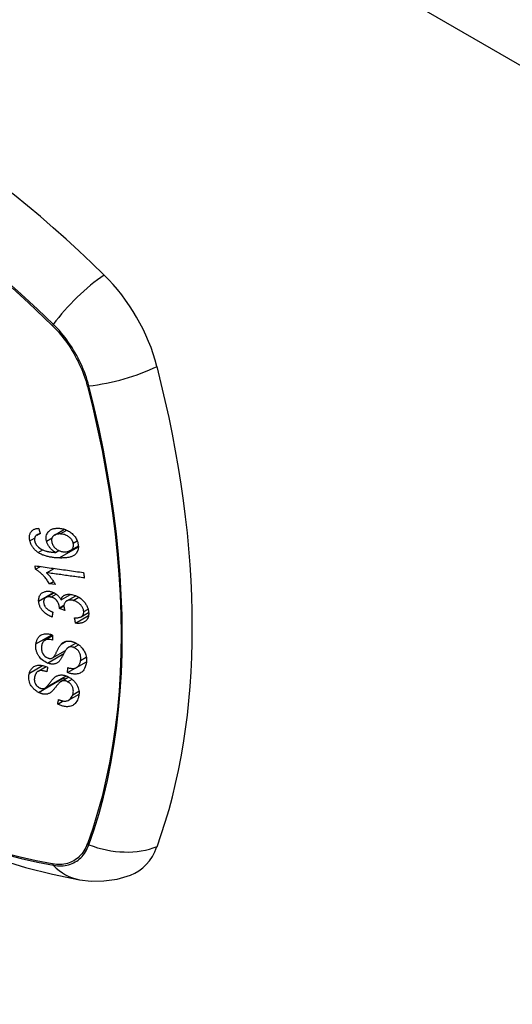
# Model space of a CAD drawing. Header units: inches. Extents: x 27 to 746, y 82 to 339.
# Tile 127 of 193: x 639.382 to 640.101, y 329.811 to 331.246. Entities that reach past the tile are written whole.
import ezdxf

# ---------------------------------------------------------------- set-up
doc = ezdxf.new("R2010")
doc.units = ezdxf.units.IN
doc.header["$MEASUREMENT"] = 0
doc.layers.add('Visible Edges(ANSI)', color=7, linetype='Continuous', lineweight=25)
doc.layers.add('Visible Tangent Edges(ANSI)', color=7, linetype='Continuous', lineweight=25)

msp = doc.modelspace()

# ---------------------------------------------------------------- linework, layer by layer
at = {"layer": 'Visible Edges(ANSI)'}
for p, q in [((639.4075, 330.4948), (639.4122, 330.4975)), ((639.4332, 330.4947), (639.4478, 330.5031)), ((639.4563, 330.4722), (639.4681, 330.479)), ((639.4347, 330.4694), (639.4394, 330.4722)), ((639.4056, 330.4448), (639.4126, 330.4489)), ((639.4216, 330.4398), (639.4325, 330.4461)), ((639.4261, 330.4237), (639.4318, 330.427)), ((639.4345, 330.4225), (639.4261, 330.4237)), ((639.4207, 330.4038), (639.4325, 330.4106)), ((639.4427, 330.4002), (639.4567, 330.4083)), ((639.451, 330.3987), (639.4642, 330.4063)), ((639.4405, 330.3876), (639.447, 330.3913)), ((639.4482, 330.3849), (639.4405, 330.3876)), ((639.4639, 330.3663), (639.4829, 330.3773)), ((639.4722, 330.3757), (639.483, 330.3819)), ((639.419, 330.3414), (639.4305, 330.3481)), ((639.4533, 330.3308), (639.4644, 330.3372)), ((639.4301, 330.3155), (639.4493, 330.3265)), ((639.4523, 330.2942), (639.4797, 330.31)), ((639.4651, 330.3016), (639.4798, 330.3101)), ((639.4798, 330.3099), (639.4797, 330.31)), ((639.4797, 330.31), (639.4797, 330.31)), ((639.4092, 330.2961), (639.4212, 330.303)), ((639.4192, 330.2715), (639.4502, 330.2894)), ((639.4426, 330.2813), (639.4539, 330.2878)), ((639.4538, 330.2541), (639.469, 330.2628)), ((639.4379, 330.2482), (639.446, 330.2529))]:
    msp.add_line(p, q, dxfattribs=at)
at = {"layer": 'Visible Edges(ANSI)', "flags": 128}
for points in [[(639.3973, 330.4863), (639.3971, 330.4875), (639.3969, 330.4887), (639.3967, 330.4899), (639.3967, 330.4911), (639.3967, 330.4922), (639.3968, 330.4934), (639.3969, 330.4945), (639.3972, 330.4955), (639.3975, 330.4965), (639.3979, 330.4975), (639.3984, 330.4984), (639.399, 330.4992), (639.3996, 330.5001), (639.4003, 330.5008), (639.401, 330.5015), (639.4019, 330.5021), (639.4027, 330.5026), (639.4037, 330.5031), (639.4046, 330.5035), (639.4056, 330.5038), (639.4067, 330.5041), (639.4077, 330.5044), (639.4088, 330.5045), (639.4099, 330.5047)], [(639.4099, 330.5047), (639.41, 330.5043), (639.4101, 330.504), (639.4102, 330.5036), (639.4103, 330.5033), (639.4104, 330.503), (639.4106, 330.5026), (639.4107, 330.5023), (639.4108, 330.5019), (639.4109, 330.5016), (639.411, 330.5013), (639.4111, 330.5009), (639.4112, 330.5006), (639.4113, 330.5002), (639.4114, 330.4999), (639.4115, 330.4996), (639.4116, 330.4992), (639.4117, 330.4989), (639.4118, 330.4985), (639.4119, 330.4982), (639.4121, 330.4979), (639.4122, 330.4975), (639.4123, 330.4972), (639.4124, 330.4968), (639.4125, 330.4965)], [(639.4216, 330.4859), (639.4212, 330.4878), (639.421, 330.4896), (639.421, 330.4915), (639.4212, 330.4932), (639.4217, 330.4949), (639.4223, 330.4964), (639.423, 330.4977), (639.4238, 330.4988), (639.4245, 330.4997), (639.4252, 330.5004), (639.426, 330.5011), (639.4267, 330.5017), (639.4276, 330.5023), (639.4285, 330.5028), (639.4294, 330.5032), (639.4303, 330.5036), (639.4313, 330.5039), (639.4324, 330.5042), (639.4334, 330.5044), (639.4345, 330.5045), (639.4356, 330.5046), (639.4367, 330.5047), (639.4378, 330.5047), (639.4389, 330.5047)], [(639.4389, 330.5047), (639.4404, 330.5046), (639.4418, 330.5045), (639.4432, 330.5042), (639.4447, 330.5039), (639.4461, 330.5036), (639.4476, 330.5031), (639.4491, 330.5026), (639.4505, 330.502), (639.452, 330.5013), (639.4534, 330.5005), (639.4549, 330.4997), (639.4562, 330.4988), (639.4575, 330.4979), (639.4588, 330.4968), (639.46, 330.4957), (639.4611, 330.4946), (639.4622, 330.4933), (639.4632, 330.492), (639.4642, 330.4906), (639.465, 330.4891), (639.4658, 330.4876), (639.4664, 330.4861), (639.467, 330.4846), (639.4674, 330.4831)], [(639.406, 330.4937), (639.4058, 330.4934), (639.4056, 330.4932), (639.4054, 330.4929), (639.4052, 330.4926), (639.405, 330.4923), (639.4049, 330.492), (639.4047, 330.4917), (639.4046, 330.4914), (639.4045, 330.4911), (639.4043, 330.4907), (639.4043, 330.4904), (639.4042, 330.4901), (639.4041, 330.4897), (639.4041, 330.4894), (639.404, 330.489), (639.404, 330.4886), (639.404, 330.4883), (639.404, 330.4879), (639.404, 330.4875), (639.4041, 330.4871), (639.4041, 330.4867), (639.4042, 330.4864), (639.4043, 330.486), (639.4043, 330.4856)], [(639.4125, 330.4965), (639.4122, 330.4964), (639.4119, 330.4964), (639.4116, 330.4963), (639.4113, 330.4962), (639.411, 330.4962), (639.4107, 330.4961), (639.4104, 330.496), (639.4101, 330.4959), (639.4098, 330.4958), (639.4095, 330.4957), (639.4092, 330.4956), (639.4089, 330.4955), (639.4087, 330.4954), (639.4084, 330.4953), (639.4081, 330.4951), (639.4079, 330.495), (639.4076, 330.4949), (639.4073, 330.4947), (639.4071, 330.4946), (639.4069, 330.4944), (639.4066, 330.4942), (639.4064, 330.4941), (639.4062, 330.4939), (639.406, 330.4937)], [(639.4415, 330.4963), (639.4403, 330.4963), (639.4392, 330.4962), (639.438, 330.4961), (639.4369, 330.496), (639.4358, 330.4957), (639.4348, 330.4954), (639.4338, 330.495), (639.4329, 330.4945), (639.4321, 330.4939), (639.4314, 330.4933), (639.4309, 330.4927), (639.4304, 330.4921), (639.4301, 330.4915), (639.4298, 330.491), (639.4295, 330.4904), (639.4293, 330.4897), (639.4291, 330.489), (639.429, 330.4884), (639.429, 330.4877), (639.429, 330.4869), (639.429, 330.4862), (639.4291, 330.4854), (639.4292, 330.4847), (639.4294, 330.4839)], [(639.4606, 330.4831), (639.4604, 330.4838), (639.4601, 330.4845), (639.4599, 330.4852), (639.4596, 330.4858), (639.4592, 330.4865), (639.4588, 330.4872), (639.4584, 330.4878), (639.4579, 330.4884), (639.4574, 330.489), (639.4569, 330.4896), (639.4564, 330.4902), (639.4558, 330.4907), (639.4552, 330.4912), (639.4546, 330.4917), (639.454, 330.4922), (639.4532, 330.4927), (639.4522, 330.4934), (639.4509, 330.4941), (639.4494, 330.4947), (639.4478, 330.4953), (639.4462, 330.4957), (639.4446, 330.496), (639.443, 330.4962), (639.4415, 330.4963)], [(639.4093, 330.4694), (639.4085, 330.4699), (639.4078, 330.4704), (639.4071, 330.471), (639.4064, 330.4716), (639.4057, 330.4722), (639.405, 330.4728), (639.4044, 330.4734), (639.4038, 330.4741), (639.4032, 330.4748), (639.4026, 330.4755), (639.402, 330.4762), (639.4015, 330.4769), (639.401, 330.4776), (639.4006, 330.4784), (639.4001, 330.4792), (639.3997, 330.4799), (639.3993, 330.4807), (639.3989, 330.4815), (639.3986, 330.4823), (639.3983, 330.4831), (639.398, 330.4839), (639.3978, 330.4847), (639.3975, 330.4855), (639.3973, 330.4863)], [(639.4043, 330.4856), (639.4044, 330.4853), (639.4045, 330.485), (639.4046, 330.4847), (639.4047, 330.4843), (639.4048, 330.484), (639.4049, 330.4837), (639.405, 330.4834), (639.4052, 330.4831), (639.4053, 330.4828), (639.4055, 330.4825), (639.4056, 330.4822), (639.4058, 330.4819), (639.4059, 330.4816), (639.4061, 330.4813), (639.4063, 330.4811), (639.4065, 330.4808), (639.4067, 330.4805), (639.4069, 330.4802), (639.4071, 330.48), (639.4073, 330.4797), (639.4075, 330.4794), (639.4078, 330.4792), (639.408, 330.4789), (639.4082, 330.4787)], [(639.4082, 330.4787), (639.41, 330.477), (639.4119, 330.4756), (639.4139, 330.4744), (639.416, 330.4733), (639.4179, 330.4724), (639.4196, 330.4718), (639.421, 330.4714), (639.422, 330.4711), (639.4227, 330.4709), (639.4235, 330.4708), (639.4243, 330.4706), (639.4251, 330.4704), (639.4259, 330.4703), (639.4268, 330.4702), (639.4276, 330.4701), (639.4284, 330.47), (639.4292, 330.4699), (639.43, 330.4698), (639.4308, 330.4697), (639.4316, 330.4696), (639.4324, 330.4696), (639.4332, 330.4695), (639.434, 330.4695), (639.4347, 330.4694)], [(639.4347, 330.4694), (639.4341, 330.4698), (639.4335, 330.4702), (639.4329, 330.4705), (639.4323, 330.4709), (639.4318, 330.4713), (639.4312, 330.4718), (639.4306, 330.4722), (639.4301, 330.4726), (639.4295, 330.4731), (639.429, 330.4736), (639.4284, 330.4742), (639.4278, 330.4748), (639.4272, 330.4755), (639.4265, 330.4762), (639.4259, 330.477), (639.4252, 330.4779), (639.4246, 330.4788), (639.424, 330.4798), (639.4235, 330.4808), (639.423, 330.4818), (639.4225, 330.4828), (639.4222, 330.4838), (639.4218, 330.4848), (639.4216, 330.4859)], [(639.4294, 330.4839), (639.4297, 330.4826), (639.4302, 330.4814), (639.4308, 330.4801), (639.4316, 330.4789), (639.4324, 330.4778), (639.4333, 330.4767), (639.4342, 330.4758), (639.4351, 330.475), (639.4359, 330.4744), (639.4366, 330.4739), (639.4373, 330.4734), (639.4381, 330.4729), (639.4388, 330.4725), (639.4396, 330.4721), (639.4404, 330.4718), (639.4412, 330.4715), (639.442, 330.4712), (639.4428, 330.4709), (639.4436, 330.4708), (639.4444, 330.4706), (639.4452, 330.4705), (639.4459, 330.4704), (639.4467, 330.4703), (639.4475, 330.4703)], [(639.4674, 330.4831), (639.4682, 330.4774), (639.4673, 330.4721), (639.4649, 330.4679), (639.4625, 330.4656), (639.4615, 330.4649), (639.4605, 330.4644), (639.4596, 330.4639), (639.4585, 330.4635), (639.4575, 330.4631), (639.4564, 330.4628), (639.4554, 330.4625), (639.4543, 330.4622), (639.4532, 330.462), (639.452, 330.4618), (639.4509, 330.4617), (639.4497, 330.4615), (639.4485, 330.4614), (639.4473, 330.4614), (639.4461, 330.4613), (639.4449, 330.4613), (639.4436, 330.4612), (639.4424, 330.4612), (639.4412, 330.4613), (639.44, 330.4613)], [(639.4475, 330.4703), (639.4483, 330.4702), (639.4492, 330.4703), (639.4499, 330.4703), (639.4507, 330.4704), (639.4515, 330.4705), (639.4522, 330.4707), (639.453, 330.4709), (639.4537, 330.4711), (639.4544, 330.4713), (639.4551, 330.4716), (639.4558, 330.472), (639.4564, 330.4723), (639.4571, 330.4727), (639.4577, 330.4732), (639.4583, 330.4737), (639.4588, 330.4743), (639.4593, 330.4749), (639.4597, 330.4755), (639.46, 330.4762), (639.4604, 330.4771), (639.4608, 330.4784), (639.4609, 330.4799), (639.4609, 330.4815), (639.4606, 330.4831)], [(639.44, 330.4613), (639.4387, 330.4613), (639.4373, 330.4614), (639.436, 330.4615), (639.4346, 330.4616), (639.4333, 330.4617), (639.4319, 330.4619), (639.4305, 330.4621), (639.4292, 330.4623), (639.4279, 330.4625), (639.4265, 330.4627), (639.4252, 330.463), (639.4239, 330.4633), (639.4226, 330.4636), (639.4213, 330.4639), (639.42, 330.4643), (639.4188, 330.4647), (639.4175, 330.4652), (639.4163, 330.4656), (639.4151, 330.4661), (639.4139, 330.4667), (639.4127, 330.4673), (639.4115, 330.4679), (639.4104, 330.4686), (639.4093, 330.4694)], [(639.4048, 330.45), (639.4078, 330.4496), (639.4107, 330.4492), (639.4136, 330.4487), (639.4166, 330.4483), (639.4195, 330.4479), (639.4225, 330.4475), (639.4255, 330.4471), (639.4284, 330.4467), (639.4314, 330.4463), (639.4343, 330.4459), (639.4373, 330.4454), (639.4403, 330.445), (639.4432, 330.4446), (639.4462, 330.4442), (639.4491, 330.4438), (639.4521, 330.4434), (639.4551, 330.443), (639.458, 330.4426), (639.4609, 330.4421), (639.4639, 330.4417), (639.4668, 330.4413), (639.4697, 330.4409), (639.4727, 330.4405), (639.4756, 330.4401)], [(639.4056, 330.4448), (639.4055, 330.445), (639.4055, 330.4452), (639.4055, 330.4455), (639.4055, 330.4457), (639.4054, 330.4459), (639.4054, 330.4461), (639.4054, 330.4463), (639.4053, 330.4465), (639.4053, 330.4467), (639.4053, 330.447), (639.4052, 330.4472), (639.4052, 330.4474), (639.4052, 330.4476), (639.4051, 330.4478), (639.4051, 330.448), (639.4051, 330.4483), (639.4051, 330.4485), (639.405, 330.4487), (639.405, 330.4489), (639.405, 330.4491), (639.4049, 330.4493), (639.4049, 330.4495), (639.4049, 330.4498), (639.4048, 330.45)], [(639.4261, 330.4237), (639.4251, 330.4251), (639.4242, 330.4266), (639.4232, 330.4279), (639.4223, 330.4292), (639.4213, 330.4304), (639.4204, 330.4316), (639.4195, 330.4327), (639.4186, 330.4337), (639.4177, 330.4347), (639.4168, 330.4356), (639.416, 330.4365), (639.4152, 330.4373), (639.4144, 330.4381), (639.4136, 330.4388), (639.4128, 330.4395), (639.4121, 330.4401), (639.4113, 330.4408), (639.4105, 330.4414), (639.4097, 330.442), (639.4089, 330.4427), (639.4081, 330.4432), (639.4073, 330.4438), (639.4064, 330.4443), (639.4056, 330.4448)], [(639.4768, 330.4322), (639.4745, 330.4325), (639.4722, 330.4328), (639.4699, 330.4331), (639.4676, 330.4334), (639.4653, 330.4338), (639.463, 330.4341), (639.4607, 330.4344), (639.4584, 330.4347), (639.4561, 330.435), (639.4538, 330.4354), (639.4515, 330.4357), (639.4492, 330.436), (639.4469, 330.4363), (639.4446, 330.4366), (639.4423, 330.437), (639.44, 330.4373), (639.4377, 330.4376), (639.4354, 330.4379), (639.4331, 330.4382), (639.4308, 330.4385), (639.4285, 330.4389), (639.4262, 330.4392), (639.4239, 330.4395), (639.4216, 330.4398)], [(639.4216, 330.4398), (639.4221, 330.4393), (639.4226, 330.4388), (639.4231, 330.4383), (639.4235, 330.4378), (639.424, 330.4373), (639.4245, 330.4368), (639.4249, 330.4363), (639.4254, 330.4357), (639.4258, 330.4352), (639.4262, 330.4347), (639.4267, 330.4341), (639.4271, 330.4336), (639.4275, 330.433), (639.4279, 330.4325), (639.4284, 330.4319), (639.4289, 330.4312), (639.4295, 330.4303), (639.4302, 330.4294), (639.4309, 330.4283), (639.4316, 330.4272), (639.4324, 330.4261), (639.4331, 330.4249), (639.4338, 330.4237), (639.4345, 330.4225)], [(639.4756, 330.4401), (639.4756, 330.4398), (639.4757, 330.4394), (639.4757, 330.4391), (639.4758, 330.4388), (639.4758, 330.4385), (639.4759, 330.4381), (639.4759, 330.4378), (639.476, 330.4375), (639.476, 330.4371), (639.4761, 330.4368), (639.4761, 330.4365), (639.4762, 330.4361), (639.4762, 330.4358), (639.4763, 330.4355), (639.4763, 330.4351), (639.4764, 330.4348), (639.4764, 330.4345), (639.4765, 330.4342), (639.4765, 330.4338), (639.4766, 330.4335), (639.4766, 330.4332), (639.4767, 330.4328), (639.4767, 330.4325), (639.4768, 330.4322)], [(639.4101, 330.3984), (639.4101, 330.3997), (639.4102, 330.4011), (639.4104, 330.4023), (639.4106, 330.4036), (639.411, 330.4048), (639.4115, 330.4059), (639.4121, 330.407), (639.4128, 330.408), (639.4135, 330.4089), (639.4144, 330.4098), (639.4153, 330.4105), (639.4163, 330.4112), (639.4174, 330.4117), (639.4184, 330.4121), (639.4194, 330.4124), (639.4204, 330.4126), (639.4213, 330.4127), (639.4222, 330.4128), (639.4231, 330.4128), (639.4241, 330.4128), (639.425, 330.4128), (639.426, 330.4127), (639.4269, 330.4125), (639.4279, 330.4123)], [(639.428, 330.4044), (639.4273, 330.4046), (639.4266, 330.4047), (639.4259, 330.4048), (639.4251, 330.4048), (639.4244, 330.4048), (639.4237, 330.4047), (639.4231, 330.4046), (639.4225, 330.4045), (639.4218, 330.4043), (639.4212, 330.4041), (639.4207, 330.4038), (639.4201, 330.4034), (639.4197, 330.4031), (639.4192, 330.4027), (639.4188, 330.4022), (639.4184, 330.4017), (639.4181, 330.4012), (639.4179, 330.4006), (639.4177, 330.4), (639.4175, 330.3994), (639.4174, 330.3988), (639.4173, 330.3982), (639.4173, 330.3975), (639.4173, 330.3968)], [(639.4279, 330.4123), (639.4286, 330.4121), (639.4292, 330.4119), (639.4299, 330.4117), (639.4305, 330.4115), (639.4312, 330.4112), (639.4318, 330.4109), (639.4325, 330.4106), (639.4331, 330.4103), (639.4337, 330.4099), (639.4343, 330.4096), (639.435, 330.4092), (639.4356, 330.4087), (639.4363, 330.4082), (639.4369, 330.4077), (639.4376, 330.4071), (639.4383, 330.4064), (639.439, 330.4057), (639.4396, 330.405), (639.4402, 330.4042), (639.4408, 330.4034), (639.4413, 330.4026), (639.4418, 330.4018), (639.4423, 330.401), (639.4427, 330.4002)], [(639.4405, 330.3888), (639.4401, 330.3919), (639.439, 330.3951), (639.4374, 330.398), (639.436, 330.3998), (639.4356, 330.4003), (639.4352, 330.4007), (639.4349, 330.401), (639.4345, 330.4013), (639.4342, 330.4016), (639.4338, 330.4018), (639.4334, 330.4021), (639.433, 330.4024), (639.4326, 330.4026), (639.4322, 330.4028), (639.4318, 330.403), (639.4314, 330.4032), (639.431, 330.4034), (639.4306, 330.4036), (639.4302, 330.4038), (639.4297, 330.4039), (639.4293, 330.404), (639.4289, 330.4042), (639.4285, 330.4043), (639.428, 330.4044)], [(639.4427, 330.4002), (639.4429, 330.4008), (639.4431, 330.4014), (639.4433, 330.402), (639.4435, 330.4025), (639.4438, 330.4031), (639.4441, 330.4036), (639.4444, 330.4041), (639.4448, 330.4046), (639.4451, 330.405), (639.4456, 330.4054), (639.446, 330.4058), (639.4465, 330.4062), (639.447, 330.4066), (639.4475, 330.4069), (639.4482, 330.4073), (639.4491, 330.4076), (639.4501, 330.4079), (639.4513, 330.4082), (639.4526, 330.4084), (639.454, 330.4084), (639.4555, 330.4084), (639.4569, 330.4082), (639.4584, 330.408), (639.4599, 330.4077)], [(639.4599, 330.4077), (639.4619, 330.4071), (639.4638, 330.4064), (639.4658, 330.4056), (639.4677, 330.4046), (639.4696, 330.4035), (639.4714, 330.4022), (639.473, 330.4008), (639.4745, 330.3994), (639.4758, 330.3981), (639.4768, 330.3969), (639.4777, 330.3958), (639.4784, 330.3947), (639.4791, 330.3937), (639.4798, 330.3926), (639.4804, 330.3915), (639.4809, 330.3903), (639.4814, 330.3892), (639.4818, 330.3881), (639.4822, 330.3869), (639.4825, 330.3858), (639.4827, 330.3847), (639.4829, 330.3835), (639.483, 330.3824), (639.4831, 330.3813)], [(639.4296, 330.3752), (639.4279, 330.3759), (639.4263, 330.3767), (639.4247, 330.3775), (639.4231, 330.3784), (639.4216, 330.3794), (639.4201, 330.3805), (639.4187, 330.3816), (639.4175, 330.3827), (639.4165, 330.3838), (639.4156, 330.3848), (639.4149, 330.3857), (639.4142, 330.3866), (639.4136, 330.3875), (639.413, 330.3885), (639.4125, 330.3895), (639.412, 330.3904), (639.4116, 330.3914), (639.4112, 330.3924), (639.4109, 330.3934), (639.4106, 330.3944), (639.4104, 330.3954), (639.4103, 330.3964), (639.4102, 330.3974), (639.4101, 330.3984)], [(639.4173, 330.3968), (639.4174, 330.3957), (639.4176, 330.3946), (639.4179, 330.3935), (639.4183, 330.3924), (639.4189, 330.3913), (639.4195, 330.3903), (639.4201, 330.3895), (639.4207, 330.3888), (639.4212, 330.3882), (639.4218, 330.3877), (639.4223, 330.3872), (639.4229, 330.3867), (639.4235, 330.3862), (639.4241, 330.3858), (639.4247, 330.3854), (639.4254, 330.385), (639.426, 330.3846), (639.4267, 330.3843), (639.4274, 330.3839), (639.428, 330.3836), (639.4287, 330.3833), (639.4294, 330.383), (639.4301, 330.3827), (639.4307, 330.3825)], [(639.4603, 330.3995), (639.4595, 330.3996), (639.4587, 330.3998), (639.458, 330.3999), (639.4572, 330.4), (639.4564, 330.4), (639.4557, 330.4), (639.4549, 330.3999), (639.4542, 330.3998), (639.4535, 330.3997), (639.4528, 330.3995), (639.4522, 330.3993), (639.4515, 330.399), (639.4509, 330.3987), (639.4503, 330.3983), (639.4498, 330.3978), (639.4492, 330.3973), (639.4486, 330.3966), (639.4481, 330.3959), (639.4477, 330.3951), (639.4474, 330.3943), (639.4472, 330.3934), (639.447, 330.3925), (639.447, 330.3915), (639.447, 330.3905)], [(639.447, 330.3905), (639.447, 330.3903), (639.447, 330.3901), (639.447, 330.3899), (639.447, 330.3896), (639.4471, 330.3894), (639.4471, 330.3892), (639.4471, 330.389), (639.4472, 330.3887), (639.4472, 330.3885), (639.4473, 330.3883), (639.4473, 330.388), (639.4474, 330.3878), (639.4474, 330.3875), (639.4475, 330.3873), (639.4476, 330.3871), (639.4476, 330.3868), (639.4477, 330.3866), (639.4478, 330.3863), (639.4478, 330.3861), (639.4479, 330.3859), (639.448, 330.3856), (639.448, 330.3854), (639.4481, 330.3852), (639.4482, 330.3849)], [(639.4758, 330.3831), (639.4757, 330.3841), (639.4756, 330.3851), (639.4753, 330.3861), (639.475, 330.3872), (639.4746, 330.3882), (639.4741, 330.3892), (639.4735, 330.3902), (639.4728, 330.3911), (639.4722, 330.392), (639.4715, 330.3928), (639.4708, 330.3935), (639.4701, 330.3942), (639.4694, 330.3948), (639.4687, 330.3955), (639.4679, 330.396), (639.4671, 330.3966), (639.4663, 330.3971), (639.4655, 330.3975), (639.4646, 330.398), (639.4638, 330.3983), (639.4629, 330.3987), (639.4621, 330.399), (639.4612, 330.3992), (639.4603, 330.3995)], [(639.4307, 330.3825), (639.4307, 330.3822), (639.4307, 330.3819), (639.4306, 330.3816), (639.4306, 330.3813), (639.4305, 330.381), (639.4305, 330.3807), (639.4304, 330.3804), (639.4304, 330.3801), (639.4303, 330.3798), (639.4303, 330.3795), (639.4302, 330.3792), (639.4302, 330.3789), (639.4301, 330.3786), (639.4301, 330.3783), (639.43, 330.3779), (639.43, 330.3776), (639.4299, 330.3773), (639.4299, 330.377), (639.4298, 330.3767), (639.4298, 330.3764), (639.4297, 330.3761), (639.4297, 330.3758), (639.4296, 330.3755), (639.4296, 330.3752)], [(639.4405, 330.3876), (639.4405, 330.3876), (639.4405, 330.3877), (639.4405, 330.3877), (639.4405, 330.3878), (639.4405, 330.3878), (639.4405, 330.3879), (639.4405, 330.3879), (639.4405, 330.388), (639.4405, 330.388), (639.4405, 330.3881), (639.4405, 330.3881), (639.4405, 330.3882), (639.4405, 330.3882), (639.4405, 330.3883), (639.4405, 330.3883), (639.4405, 330.3884), (639.4405, 330.3884), (639.4405, 330.3885), (639.4405, 330.3885), (639.4405, 330.3886), (639.4405, 330.3886), (639.4405, 330.3887), (639.4405, 330.3887), (639.4405, 330.3888)], [(639.4624, 330.3742), (639.4635, 330.3742), (639.4647, 330.3741), (639.4658, 330.3742), (639.467, 330.3742), (639.4681, 330.3744), (639.4691, 330.3745), (639.4702, 330.3748), (639.4712, 330.3752), (639.4721, 330.3756), (639.4728, 330.376), (639.4734, 330.3765), (639.4738, 330.377), (639.4742, 330.3774), (639.4745, 330.3778), (639.4748, 330.3782), (639.475, 330.3787), (639.4753, 330.3792), (639.4754, 330.3797), (639.4756, 330.3802), (639.4757, 330.3808), (639.4758, 330.3813), (639.4758, 330.3819), (639.4758, 330.3825), (639.4758, 330.3831)], [(639.4831, 330.3813), (639.4831, 330.3795), (639.483, 330.3778), (639.4827, 330.3761), (639.4822, 330.3745), (639.4815, 330.373), (639.4807, 330.3717), (639.4799, 330.3706), (639.479, 330.3697), (639.4782, 330.3691), (639.4775, 330.3685), (639.4767, 330.368), (639.4759, 330.3676), (639.475, 330.3672), (639.4741, 330.3669), (639.4732, 330.3666), (639.4722, 330.3664), (639.4713, 330.3662), (639.4703, 330.3661), (639.4692, 330.366), (639.4682, 330.366), (639.4671, 330.366), (639.4661, 330.366), (639.465, 330.3662), (639.4639, 330.3663)], [(639.4639, 330.3663), (639.4638, 330.3666), (639.4638, 330.367), (639.4637, 330.3673), (639.4636, 330.3676), (639.4636, 330.368), (639.4635, 330.3683), (639.4634, 330.3686), (639.4634, 330.3689), (639.4633, 330.3693), (639.4633, 330.3696), (639.4632, 330.3699), (639.4631, 330.3703), (639.4631, 330.3706), (639.463, 330.3709), (639.4629, 330.3712), (639.4629, 330.3716), (639.4628, 330.3719), (639.4627, 330.3722), (639.4627, 330.3726), (639.4626, 330.3729), (639.4625, 330.3732), (639.4625, 330.3735), (639.4624, 330.3739), (639.4624, 330.3742)], [(639.4061, 330.336), (639.4063, 330.3372), (639.4066, 330.3383), (639.4068, 330.3394), (639.4072, 330.3405), (639.4076, 330.3416), (639.408, 330.3426), (639.4085, 330.3436), (639.4091, 330.3446), (639.4098, 330.3455), (639.4105, 330.3464), (639.4114, 330.3473), (639.4125, 330.3482), (639.4138, 330.3491), (639.4154, 330.3498), (639.417, 330.3503), (639.4186, 330.3506), (639.4202, 330.3508), (639.4217, 330.3508), (639.4231, 330.3507), (639.4246, 330.3506), (639.4261, 330.3503), (639.4275, 330.35), (639.429, 330.3496), (639.4305, 330.349)], [(639.4305, 330.349), (639.4305, 330.3487), (639.4305, 330.3484), (639.4305, 330.3481), (639.4305, 330.3478), (639.4304, 330.3475), (639.4304, 330.3472), (639.4304, 330.3468), (639.4304, 330.3465), (639.4304, 330.3462), (639.4303, 330.3459), (639.4303, 330.3456), (639.4303, 330.3453), (639.4303, 330.345), (639.4303, 330.3447), (639.4303, 330.3443), (639.4302, 330.344), (639.4302, 330.3437), (639.4302, 330.3434), (639.4302, 330.3431), (639.4302, 330.3428), (639.4302, 330.3425), (639.4301, 330.3421), (639.4301, 330.3418), (639.4301, 330.3415)], [(638.8556, 330.3429), (638.8914, 330.3087), (638.9278, 330.2759), (638.9647, 330.2446), (639.002, 330.2148), (639.0398, 330.1865), (639.0779, 330.1599), (639.1164, 330.1349), (639.1551, 330.1116), (639.1941, 330.09), (639.2333, 330.0703), (639.2726, 330.0524), (639.312, 330.0363), (639.3515, 330.0223), (639.391, 330.0102), (639.4304, 330.0002), (639.4698, 329.9923)], [(639.4229, 330.3082), (639.4209, 330.3091), (639.4189, 330.3102), (639.417, 330.3115), (639.4152, 330.3129), (639.4135, 330.3144), (639.4121, 330.3158), (639.4111, 330.3171), (639.4103, 330.3181), (639.4098, 330.3189), (639.4093, 330.3197), (639.4088, 330.3206), (639.4084, 330.3214), (639.408, 330.3222), (639.4077, 330.3231), (639.4073, 330.3239), (639.4071, 330.3248), (639.4068, 330.3258), (639.4065, 330.3269), (639.4062, 330.3282), (639.406, 330.3297), (639.4059, 330.3313), (639.4059, 330.3329), (639.406, 330.3345), (639.4061, 330.336)], [(639.4144, 330.333), (639.4144, 330.3325), (639.4143, 330.332), (639.4143, 330.3315), (639.4142, 330.331), (639.4142, 330.3305), (639.4142, 330.33), (639.4142, 330.3295), (639.4142, 330.329), (639.4142, 330.3284), (639.4142, 330.3279), (639.4143, 330.3274), (639.4144, 330.3268), (639.4145, 330.3263), (639.4146, 330.3258), (639.4147, 330.3252), (639.4149, 330.3247), (639.415, 330.3241), (639.4153, 330.3236), (639.4156, 330.3229), (639.4164, 330.3215), (639.4177, 330.3197), (639.4193, 330.318), (639.4212, 330.3167), (639.4232, 330.3157)], [(639.4301, 330.3415), (639.4286, 330.342), (639.427, 330.3423), (639.4255, 330.3425), (639.424, 330.3426), (639.4225, 330.3425), (639.4212, 330.3423), (639.42, 330.3419), (639.4191, 330.3415), (639.4184, 330.341), (639.4179, 330.3407), (639.4175, 330.3402), (639.4171, 330.3398), (639.4167, 330.3393), (639.4164, 330.3388), (639.4161, 330.3383), (639.4158, 330.3378), (639.4155, 330.3372), (639.4153, 330.3367), (639.4151, 330.3361), (639.4149, 330.3355), (639.4148, 330.3349), (639.4146, 330.3343), (639.4145, 330.3336), (639.4144, 330.333)], [(639.4298, 330.3153), (639.4304, 330.3157), (639.4311, 330.3162), (639.4317, 330.3168), (639.4323, 330.3176), (639.4329, 330.3184), (639.4335, 330.3192), (639.434, 330.3201), (639.4345, 330.321), (639.435, 330.3218), (639.4354, 330.3226), (639.4358, 330.3235), (639.4363, 330.3243), (639.4367, 330.3251), (639.4371, 330.326), (639.4375, 330.3269), (639.438, 330.3278), (639.4385, 330.3287), (639.439, 330.3297), (639.4396, 330.3308), (639.4402, 330.3318), (639.4409, 330.3329), (639.4416, 330.3339), (639.4422, 330.3348), (639.4429, 330.3356)], [(639.4429, 330.3356), (639.4436, 330.3363), (639.4443, 330.3369), (639.4451, 330.3375), (639.4459, 330.3381), (639.4468, 330.3386), (639.4477, 330.3391), (639.4487, 330.3394), (639.4496, 330.3397), (639.4506, 330.34), (639.4515, 330.3401), (639.4524, 330.3402), (639.4532, 330.3402), (639.4539, 330.3402), (639.4546, 330.3402), (639.4553, 330.3401), (639.456, 330.34), (639.4567, 330.3399), (639.4574, 330.3398), (639.4582, 330.3396), (639.4589, 330.3394), (639.4596, 330.3392), (639.4603, 330.339), (639.461, 330.3387), (639.4617, 330.3384)], [(639.4617, 330.3384), (639.4628, 330.338), (639.4639, 330.3375), (639.4649, 330.3369), (639.466, 330.3363), (639.467, 330.3357), (639.468, 330.335), (639.469, 330.3342), (639.4699, 330.3335), (639.4709, 330.3326), (639.4718, 330.3317), (639.4728, 330.3307), (639.4737, 330.3296), (639.4747, 330.3284), (639.4756, 330.3271), (639.4764, 330.3258), (639.4771, 330.3245), (639.4777, 330.3231), (639.4783, 330.3218), (639.4788, 330.3203), (639.4793, 330.3184), (639.4797, 330.3162), (639.4799, 330.3137), (639.4799, 330.3112), (639.4797, 330.3088)], [(639.4504, 330.3281), (639.45, 330.3277), (639.4497, 330.3271), (639.4493, 330.3265), (639.4489, 330.3259), (639.4485, 330.3252), (639.4481, 330.3244), (639.4477, 330.3236), (639.4472, 330.3228), (639.4468, 330.3219), (639.4463, 330.321), (639.4458, 330.3201), (639.4454, 330.3193), (639.4449, 330.3184), (639.4444, 330.3175), (639.4439, 330.3166), (639.4435, 330.3158), (639.443, 330.315), (639.4425, 330.3142), (639.442, 330.3134), (639.4415, 330.3126), (639.441, 330.3119), (639.4404, 330.3112), (639.4399, 330.3106), (639.4393, 330.3101)], [(639.4614, 330.3308), (639.4607, 330.3311), (639.46, 330.3313), (639.4594, 330.3315), (639.4587, 330.3316), (639.458, 330.3317), (639.4574, 330.3318), (639.4568, 330.3318), (639.4562, 330.3317), (639.4556, 330.3317), (639.4551, 330.3316), (639.4547, 330.3314), (639.4542, 330.3313), (639.4538, 330.3311), (639.4534, 330.3309), (639.4531, 330.3307), (639.4527, 330.3305), (639.4524, 330.3302), (639.4521, 330.3299), (639.4517, 330.3296), (639.4514, 330.3294), (639.4511, 330.3291), (639.4509, 330.3287), (639.4506, 330.3284), (639.4504, 330.3281)], [(639.4713, 330.3118), (639.4714, 330.3128), (639.4715, 330.3137), (639.4715, 330.3147), (639.4715, 330.3157), (639.4714, 330.3167), (639.4713, 330.3178), (639.4711, 330.3188), (639.4709, 330.3198), (639.4706, 330.3209), (639.4702, 330.3219), (639.4698, 330.3229), (639.4693, 330.3239), (639.4687, 330.3249), (639.468, 330.3259), (639.4673, 330.3267), (639.4666, 330.3274), (639.4659, 330.3281), (639.4653, 330.3286), (639.4646, 330.329), (639.464, 330.3295), (639.4634, 330.3299), (639.4627, 330.3302), (639.4621, 330.3305), (639.4614, 330.3308)], [(639.3966, 330.2934), (639.3969, 330.2946), (639.3974, 330.2957), (639.3978, 330.2967), (639.3984, 330.2977), (639.399, 330.2987), (639.3997, 330.2996), (639.4004, 330.3005), (639.4012, 330.3014), (639.4021, 330.3021), (639.4031, 330.3029), (639.4043, 330.3036), (639.4056, 330.3042), (639.4072, 330.3047), (639.4088, 330.305), (639.4104, 330.3052), (639.412, 330.3051), (639.4135, 330.305), (639.4149, 330.3048), (639.4163, 330.3046), (639.4177, 330.3042), (639.4191, 330.3038), (639.4205, 330.3033), (639.4219, 330.3027), (639.4232, 330.302)], [(639.4393, 330.3101), (639.4387, 330.3095), (639.438, 330.309), (639.4373, 330.3085), (639.4365, 330.308), (639.4357, 330.3076), (639.4349, 330.3073), (639.434, 330.307), (639.4331, 330.3068), (639.4323, 330.3067), (639.4315, 330.3066), (639.4308, 330.3066), (639.4301, 330.3066), (639.4295, 330.3066), (639.4289, 330.3067), (639.4283, 330.3067), (639.4277, 330.3068), (639.4271, 330.3069), (639.4265, 330.3071), (639.4259, 330.3072), (639.4253, 330.3074), (639.4247, 330.3076), (639.4241, 330.3078), (639.4235, 330.308), (639.4229, 330.3082)], [(639.4232, 330.3157), (639.4235, 330.3155), (639.4238, 330.3154), (639.4241, 330.3153), (639.4244, 330.3152), (639.4247, 330.3152), (639.425, 330.3151), (639.4253, 330.315), (639.4256, 330.315), (639.4259, 330.3149), (639.4262, 330.3149), (639.4265, 330.3148), (639.4267, 330.3148), (639.427, 330.3148), (639.4273, 330.3148), (639.4276, 330.3148), (639.4278, 330.3148), (639.4281, 330.3149), (639.4284, 330.3149), (639.4286, 330.3149), (639.4289, 330.315), (639.4291, 330.3151), (639.4294, 330.3151), (639.4296, 330.3152), (639.4298, 330.3153)], [(639.4797, 330.3088), (639.479, 330.3055), (639.4781, 330.3025), (639.477, 330.3001), (639.4759, 330.2982), (639.4749, 330.297), (639.474, 330.2959), (639.4729, 330.295), (639.4717, 330.2942), (639.4704, 330.2936), (639.469, 330.293), (639.4676, 330.2926), (639.4663, 330.2923), (639.4649, 330.2921), (639.4636, 330.292), (639.4625, 330.292), (639.4613, 330.2921), (639.4602, 330.2922), (639.4591, 330.2923), (639.458, 330.2925), (639.4568, 330.2928), (639.4557, 330.293), (639.4546, 330.2934), (639.4534, 330.2937), (639.4523, 330.2942)], [(639.4525, 330.3015), (639.4536, 330.3012), (639.4548, 330.3009), (639.456, 330.3007), (639.4572, 330.3005), (639.4583, 330.3004), (639.4594, 330.3003), (639.4605, 330.3003), (639.4616, 330.3004), (639.4627, 330.3006), (639.4637, 330.3009), (639.4647, 330.3014), (639.4657, 330.302), (639.4665, 330.3026), (639.4673, 330.3033), (639.468, 330.304), (639.4685, 330.3048), (639.4691, 330.3055), (639.4695, 330.3063), (639.4699, 330.3072), (639.4703, 330.308), (639.4706, 330.309), (639.4709, 330.3099), (639.4711, 330.3108), (639.4713, 330.3118)], [(639.4099, 330.2654), (639.409, 330.2659), (639.4081, 330.2664), (639.4072, 330.267), (639.4064, 330.2676), (639.4056, 330.2682), (639.4048, 330.2689), (639.404, 330.2696), (639.4032, 330.2703), (639.4025, 330.271), (639.4018, 330.2718), (639.4011, 330.2725), (639.4004, 330.2734), (639.3994, 330.2747), (639.3984, 330.2764), (639.3974, 330.2785), (639.3966, 330.2806), (639.3961, 330.2826), (639.3958, 330.2844), (639.3956, 330.286), (639.3956, 330.2876), (639.3957, 330.2891), (639.3959, 330.2906), (639.3962, 330.292), (639.3966, 330.2934)], [(639.4046, 330.2895), (639.4045, 330.289), (639.4043, 330.2885), (639.4042, 330.288), (639.4041, 330.2875), (639.404, 330.2869), (639.4039, 330.2864), (639.4038, 330.2859), (639.4038, 330.2853), (639.4037, 330.2848), (639.4037, 330.2842), (639.4037, 330.2836), (639.4038, 330.2831), (639.4038, 330.2825), (639.4039, 330.2819), (639.404, 330.2813), (639.4042, 330.2806), (639.4045, 330.2797), (639.405, 330.2786), (639.4057, 330.2773), (639.4066, 330.2761), (639.4076, 330.275), (639.4087, 330.2739), (639.4099, 330.273), (639.4112, 330.2722)], [(639.4218, 330.2951), (639.4206, 330.2956), (639.4194, 330.2961), (639.4182, 330.2964), (639.417, 330.2967), (639.4158, 330.297), (639.4147, 330.2971), (639.4136, 330.2971), (639.4125, 330.2971), (639.4114, 330.2969), (639.4105, 330.2967), (639.4097, 330.2963), (639.4091, 330.296), (639.4085, 330.2956), (639.408, 330.2952), (639.4075, 330.2947), (639.407, 330.2942), (639.4066, 330.2937), (639.4063, 330.2931), (639.4059, 330.2926), (639.4056, 330.292), (639.4053, 330.2914), (639.4051, 330.2908), (639.4048, 330.2901), (639.4046, 330.2895)], [(639.4232, 330.302), (639.4232, 330.3017), (639.4231, 330.3015), (639.4231, 330.3012), (639.423, 330.3009), (639.4229, 330.3006), (639.4229, 330.3003), (639.4228, 330.3), (639.4228, 330.2997), (639.4227, 330.2994), (639.4226, 330.2992), (639.4226, 330.2989), (639.4225, 330.2986), (639.4225, 330.2983), (639.4224, 330.298), (639.4223, 330.2977), (639.4223, 330.2974), (639.4222, 330.2971), (639.4222, 330.2969), (639.4221, 330.2966), (639.422, 330.2963), (639.422, 330.296), (639.4219, 330.2957), (639.4219, 330.2954), (639.4218, 330.2951)], [(639.4341, 330.2878), (639.4349, 330.2884), (639.4357, 330.2889), (639.4366, 330.2893), (639.4375, 330.2897), (639.4385, 330.2901), (639.4394, 330.2904), (639.4405, 330.2906), (639.4415, 330.2907), (639.4425, 330.2908), (639.4434, 330.2908), (639.4443, 330.2908), (639.4452, 330.2907), (639.446, 330.2906), (639.4467, 330.2904), (639.4474, 330.2903), (639.4481, 330.2901), (639.4488, 330.2899), (639.4495, 330.2897), (639.4502, 330.2894), (639.4509, 330.2892), (639.4516, 330.2889), (639.4523, 330.2886), (639.453, 330.2882), (639.4537, 330.2879)], [(639.4523, 330.2942), (639.4523, 330.2945), (639.4523, 330.2948), (639.4523, 330.2951), (639.4523, 330.2954), (639.4523, 330.2957), (639.4523, 330.296), (639.4523, 330.2963), (639.4523, 330.2966), (639.4523, 330.2969), (639.4523, 330.2972), (639.4524, 330.2975), (639.4524, 330.2978), (639.4524, 330.2982), (639.4524, 330.2985), (639.4524, 330.2988), (639.4524, 330.2991), (639.4524, 330.2994), (639.4524, 330.2997), (639.4524, 330.3), (639.4524, 330.3003), (639.4524, 330.3006), (639.4525, 330.3009), (639.4525, 330.3012), (639.4525, 330.3015)], [(639.4179, 330.271), (639.4186, 330.2712), (639.4193, 330.2716), (639.42, 330.2721), (639.4207, 330.2726), (639.4214, 330.2733), (639.4221, 330.274), (639.4228, 330.2747), (639.4235, 330.2755), (639.4241, 330.2762), (639.4246, 330.2769), (639.4252, 330.2776), (639.4257, 330.2783), (639.4263, 330.2791), (639.4268, 330.2798), (639.4274, 330.2805), (639.428, 330.2813), (639.4286, 330.2821), (639.4293, 330.283), (639.43, 330.2838), (639.4308, 330.2847), (639.4316, 330.2856), (639.4325, 330.2865), (639.4333, 330.2872), (639.4341, 330.2878)], [(639.4407, 330.2799), (639.4403, 330.2795), (639.4398, 330.2791), (639.4394, 330.2786), (639.4389, 330.278), (639.4384, 330.2774), (639.4379, 330.2768), (639.4373, 330.2761), (639.4367, 330.2754), (639.4362, 330.2747), (639.4356, 330.2739), (639.435, 330.2732), (639.4344, 330.2724), (639.4338, 330.2716), (639.4331, 330.2709), (639.4325, 330.2701), (639.4319, 330.2694), (639.4313, 330.2687), (639.4307, 330.2681), (639.4301, 330.2674), (639.4295, 330.2668), (639.4289, 330.2662), (639.4282, 330.2657), (639.4276, 330.2652), (639.4269, 330.2647)], [(639.4523, 330.2808), (639.4517, 330.2812), (639.451, 330.2815), (639.4503, 330.2817), (639.4496, 330.282), (639.4489, 330.2822), (639.4482, 330.2823), (639.4475, 330.2824), (639.4469, 330.2824), (639.4463, 330.2824), (639.4458, 330.2824), (639.4453, 330.2823), (639.4449, 330.2822), (639.4445, 330.2821), (639.4441, 330.282), (639.4437, 330.2818), (639.4433, 330.2817), (639.4429, 330.2815), (639.4426, 330.2813), (639.4422, 330.2811), (639.4419, 330.2808), (639.4416, 330.2806), (639.4413, 330.2804), (639.441, 330.2801), (639.4407, 330.2799)], [(639.4462, 330.2864), (639.4461, 330.2864), (639.4461, 330.2864), (639.4461, 330.2864), (639.4461, 330.2864), (639.4461, 330.2865), (639.446, 330.2865), (639.446, 330.2865), (639.446, 330.2865), (639.446, 330.2865), (639.446, 330.2866), (639.4459, 330.2866), (639.4459, 330.2866), (639.4459, 330.2866), (639.4459, 330.2866), (639.4459, 330.2866), (639.4458, 330.2867), (639.4458, 330.2867), (639.4458, 330.2867), (639.4458, 330.2867), (639.4458, 330.2867), (639.4457, 330.2868), (639.4457, 330.2868), (639.4457, 330.2868), (639.4457, 330.2868)], [(639.4484, 330.2846), (639.4483, 330.2847), (639.4482, 330.2847), (639.4481, 330.2848), (639.448, 330.2849), (639.4479, 330.2849), (639.4478, 330.285), (639.4477, 330.2851), (639.4476, 330.2851), (639.4475, 330.2852), (639.4474, 330.2853), (639.4474, 330.2854), (639.4473, 330.2854), (639.4472, 330.2855), (639.4471, 330.2856), (639.447, 330.2857), (639.4469, 330.2857), (639.4468, 330.2858), (639.4467, 330.2859), (639.4466, 330.286), (639.4465, 330.286), (639.4464, 330.2861), (639.4464, 330.2862), (639.4463, 330.2863), (639.4462, 330.2864)], [(639.4598, 330.2618), (639.4602, 330.2631), (639.4604, 330.2644), (639.4606, 330.2657), (639.4607, 330.2671), (639.4606, 330.2685), (639.4605, 330.2696), (639.4603, 330.2707), (639.4601, 330.2716), (639.4598, 330.2724), (639.4595, 330.2733), (639.4591, 330.2742), (639.4586, 330.275), (639.458, 330.2759), (639.4575, 330.2766), (639.4569, 330.2773), (639.4564, 330.2778), (639.4559, 330.2783), (639.4554, 330.2787), (639.4549, 330.2791), (639.4544, 330.2795), (639.4539, 330.2799), (639.4534, 330.2802), (639.4529, 330.2805), (639.4523, 330.2808)], [(639.4537, 330.2879), (639.4548, 330.2873), (639.4558, 330.2867), (639.4568, 330.286), (639.4578, 330.2853), (639.4587, 330.2846), (639.4596, 330.2838), (639.4605, 330.283), (639.4613, 330.2822), (639.4622, 330.2814), (639.4629, 330.2805), (639.4637, 330.2795), (639.4647, 330.2781), (639.4658, 330.2764), (639.4669, 330.2743), (639.4678, 330.2721), (639.4684, 330.2701), (639.4688, 330.2682), (639.469, 330.2666), (639.4691, 330.265), (639.469, 330.2635), (639.4689, 330.2621), (639.4687, 330.2606), (639.4684, 330.2592), (639.468, 330.2579)], [(639.4269, 330.2647), (639.4262, 330.2643), (639.4254, 330.2639), (639.4246, 330.2636), (639.4237, 330.2633), (639.4229, 330.263), (639.422, 330.2628), (639.421, 330.2627), (639.4201, 330.2627), (639.4193, 330.2627), (639.4185, 330.2627), (639.4177, 330.2628), (639.417, 330.2629), (639.4164, 330.263), (639.4158, 330.2631), (639.4152, 330.2633), (639.4146, 330.2634), (639.414, 330.2636), (639.4134, 330.2638), (639.4128, 330.2641), (639.4122, 330.2643), (639.4117, 330.2645), (639.4111, 330.2648), (639.4105, 330.2651), (639.4099, 330.2654)], [(639.4112, 330.2722), (639.4115, 330.2721), (639.4118, 330.2719), (639.4121, 330.2718), (639.4124, 330.2717), (639.4127, 330.2716), (639.413, 330.2714), (639.4133, 330.2713), (639.4135, 330.2712), (639.4138, 330.2712), (639.4141, 330.2711), (639.4144, 330.271), (639.4147, 330.2709), (639.415, 330.2709), (639.4153, 330.2709), (639.4156, 330.2708), (639.4158, 330.2708), (639.4161, 330.2708), (639.4164, 330.2708), (639.4167, 330.2708), (639.4169, 330.2708), (639.4172, 330.2708), (639.4174, 330.2709), (639.4177, 330.2709), (639.4179, 330.271)], [(639.4392, 330.255), (639.4398, 330.2547), (639.4405, 330.2544), (639.4412, 330.2542), (639.4419, 330.2539), (639.4426, 330.2537), (639.4433, 330.2535), (639.444, 330.2533), (639.4447, 330.2531), (639.4454, 330.253), (639.4461, 330.2528), (639.4467, 330.2528), (639.4474, 330.2527), (639.4481, 330.2526), (639.4488, 330.2526), (639.4497, 330.2527), (639.4508, 330.2529), (639.4519, 330.2532), (639.4532, 330.2537), (639.4545, 330.2545), (639.4558, 330.2555), (639.4571, 330.2568), (639.4582, 330.2583), (639.4591, 330.26), (639.4598, 330.2618)], [(639.468, 330.2579), (639.4673, 330.256), (639.4665, 330.2542), (639.4656, 330.2524), (639.4645, 330.2508), (639.4634, 330.2493), (639.4622, 330.2481), (639.461, 330.2472), (639.4597, 330.2464), (639.4583, 330.2457), (639.4568, 330.2452), (639.4552, 330.2448), (639.4536, 330.2446), (639.452, 330.2445), (639.4505, 330.2445), (639.449, 330.2446), (639.4477, 330.2448), (639.4465, 330.2451), (639.4453, 330.2453), (639.444, 330.2457), (639.4428, 330.2461), (639.4416, 330.2466), (639.4403, 330.2471), (639.4391, 330.2476), (639.4379, 330.2482)], [(639.4379, 330.2482), (639.4379, 330.2485), (639.438, 330.2488), (639.438, 330.2491), (639.4381, 330.2493), (639.4382, 330.2496), (639.4382, 330.2499), (639.4383, 330.2502), (639.4383, 330.2505), (639.4384, 330.2508), (639.4384, 330.251), (639.4385, 330.2513), (639.4385, 330.2516), (639.4386, 330.2519), (639.4386, 330.2522), (639.4387, 330.2525), (639.4387, 330.2527), (639.4388, 330.253), (639.4388, 330.2533), (639.4389, 330.2536), (639.4389, 330.2539), (639.439, 330.2541), (639.439, 330.2544), (639.4391, 330.2547), (639.4392, 330.255)], [(639.4698, 329.9923), (639.4868, 329.9903), (639.5051, 329.9905), (639.5244, 329.9932), (639.5439, 329.9988)]]:
    msp.add_lwpolyline(points, dxfattribs=at)
at = {"layer": 'Visible Edges(ANSI)'}
for centre, major_axis, start_param, end_param in [((639.2026, 330.0474), (-0.6496, 1.1252), 5.161526, 5.834048), ((639.4644, 330.7611), (0.0886, -0.1534), 1.121659, 2.019933), ((638.7155, 330.8912), (-0.6496, 1.1252), 3.59073, 4.263252), ((639.4644, 330.1565), (0.0886, -0.1534), 6.184386, 6.732322)]:
    msp.add_ellipse(centre, major_axis=major_axis, ratio=0.57735, start_param=start_param, end_param=end_param, dxfattribs=at)
at = {"layer": 'Visible Tangent Edges(ANSI)'}
for p, q in [((686.911, 304.1602), (636.2786, 333.3929)), ((639.4299, 330.8003), (639.4302, 330.7999)), ((639.481, 330.712), (639.4811, 330.7116)), ((639.3973, 330.4863), (639.4042, 330.4903)), ((639.4216, 330.4859), (639.4296, 330.4905)), ((639.4415, 330.4963), (639.451, 330.5018)), ((639.44, 330.4613), (639.4682, 330.4775)), ((639.4606, 330.4831), (639.4663, 330.4864)), ((639.4093, 330.4694), (639.416, 330.4733)), ((639.4101, 330.3984), (639.4318, 330.4109)), ((639.428, 330.4044), (639.4356, 330.4087)), ((639.4603, 330.3995), (639.4685, 330.4042)), ((639.4405, 330.3888), (639.447, 330.3925)), ((639.4758, 330.3831), (639.4822, 330.3867)), ((639.4061, 330.336), (639.4294, 330.3494)), ((639.4429, 330.3356), (639.4504, 330.3399)), ((639.4614, 330.3308), (639.4683, 330.3348)), ((639.4229, 330.3082), (639.4467, 330.322)), ((639.3966, 330.2934), (639.4159, 330.3046)), ((639.4713, 330.3118), (639.4796, 330.3167)), ((639.4341, 330.2878), (639.437, 330.2895)), ((639.4099, 330.2654), (639.4462, 330.2864)), ((639.4523, 330.2808), (639.4588, 330.2846)), ((639.4598, 330.2618), (639.4689, 330.2671)), ((639.4811, 330.0448), (639.481, 330.0445)), ((639.4302, 330.0152), (639.4299, 330.0152))]:
    msp.add_line(p, q, dxfattribs=at)
at = {"layer": 'Visible Tangent Edges(ANSI)', "flags": 128}
for points in [[(639.4315, 330.8019), (639.4082, 330.8242), (639.3847, 330.846), (639.3609, 330.8671)], [(639.3715, 330.855), (639.3833, 330.8443), (639.3951, 330.8335), (639.4067, 330.8226), (639.4183, 330.8116), (639.4299, 330.8003)], [(639.4302, 330.7999), (639.4331, 330.797), (639.436, 330.794), (639.4388, 330.7908), (639.4415, 330.7876), (639.4442, 330.7843), (639.4469, 330.781), (639.4495, 330.7775), (639.452, 330.774), (639.4544, 330.7704), (639.4568, 330.7668), (639.4591, 330.7631), (639.4613, 330.7593), (639.4635, 330.7555), (639.4655, 330.7516), (639.4675, 330.7478), (639.4694, 330.7438), (639.4712, 330.7399), (639.4729, 330.7359), (639.4745, 330.732), (639.476, 330.728), (639.4774, 330.724), (639.4787, 330.72), (639.4799, 330.716), (639.481, 330.712)], [(639.4833, 330.7122), (639.4822, 330.7162), (639.481, 330.7203), (639.4797, 330.7244), (639.4783, 330.7284), (639.4768, 330.7325), (639.4752, 330.7366), (639.4734, 330.7406), (639.4716, 330.7447), (639.4697, 330.7487), (639.4677, 330.7527), (639.4656, 330.7566), (639.4634, 330.7605), (639.4611, 330.7643), (639.4588, 330.7681), (639.4563, 330.7718), (639.4538, 330.7755), (639.4512, 330.7791), (639.4486, 330.7826), (639.4459, 330.7861), (639.4431, 330.7894), (639.4403, 330.7927), (639.4374, 330.7958), (639.4345, 330.7989), (639.4315, 330.8019)], [(639.4811, 330.7116), (639.4889, 330.6803), (639.496, 330.6492), (639.5025, 330.6182), (639.5083, 330.5875), (639.5134, 330.5569), (639.5179, 330.5265), (639.5217, 330.4964), (639.5248, 330.4666), (639.5272, 330.437), (639.5289, 330.4078), (639.53, 330.3789), (639.5303, 330.3504), (639.53, 330.3223), (639.529, 330.2946), (639.5273, 330.2673), (639.5249, 330.2404), (639.5218, 330.214), (639.518, 330.1881), (639.5135, 330.1627), (639.5083, 330.1379), (639.5025, 330.1137), (639.496, 330.0901), (639.4889, 330.0671), (639.4811, 330.0448)], [(639.4833, 330.0433), (639.491, 330.0657), (639.4981, 330.0888), (639.5045, 330.1125), (639.5103, 330.1369), (639.5154, 330.1618), (639.5198, 330.1873), (639.5236, 330.2133), (639.5266, 330.2398), (639.529, 330.2667), (639.5307, 330.2941), (639.5317, 330.3219), (639.532, 330.3501), (639.5317, 330.3786), (639.5306, 330.4075), (639.5289, 330.4368), (639.5265, 330.4665), (639.5235, 330.4964), (639.5197, 330.5266), (639.5153, 330.557), (639.5102, 330.5877), (639.5045, 330.6185), (639.4981, 330.6496), (639.491, 330.6808), (639.4833, 330.7122)], [(639.4299, 330.0152), (639.4067, 330.0196), (639.3833, 330.0249), (639.3597, 330.0311)], [(639.481, 330.0445), (639.4799, 330.0418), (639.4787, 330.0392), (639.4774, 330.0367), (639.476, 330.0343), (639.4745, 330.032), (639.4729, 330.0299), (639.4712, 330.0279), (639.4694, 330.0261), (639.4675, 330.0243), (639.4655, 330.0227), (639.4635, 330.0212), (639.4613, 330.0199), (639.4591, 330.0187), (639.4568, 330.0177), (639.4544, 330.0168), (639.452, 330.016), (639.4495, 330.0154), (639.4469, 330.0149), (639.4442, 330.0146), (639.4415, 330.0144), (639.4388, 330.0144), (639.436, 330.0145), (639.4331, 330.0148), (639.4302, 330.0152)], [(639.4315, 330.0134), (639.4345, 330.013), (639.4374, 330.0127), (639.4403, 330.0125), (639.4431, 330.0125), (639.4459, 330.0127), (639.4486, 330.013), (639.4512, 330.0135), (639.4538, 330.0141), (639.4563, 330.0148), (639.4588, 330.0158), (639.4611, 330.0168), (639.4634, 330.0181), (639.4656, 330.0194), (639.4677, 330.0209), (639.4697, 330.0226), (639.4716, 330.0244), (639.4734, 330.0263), (639.4752, 330.0283), (639.4768, 330.0305), (639.4783, 330.0328), (639.4797, 330.0353), (639.481, 330.0378), (639.4822, 330.0405), (639.4833, 330.0433)], [(639.361, 330.0295), (639.3847, 330.0233), (639.4082, 330.0179), (639.4315, 330.0134)]]:
    msp.add_lwpolyline(points, dxfattribs=at)
at = {"layer": 'Visible Tangent Edges(ANSI)'}
for centre, major_axis, ratio, start_param, end_param in [((639.49, 330.806), (-0.0827, -0.0843), 0.354513, 4.18549, 5.093849), ((639.4364, 330.8022), (-0.00686, -0.00706), 0.356312, 5.09202, 5.355727), ((639.5162, 330.7608), (-0.1144, -0.0295), 0.354513, 1.189336, 2.097696), ((639.486, 330.7162), (-0.00954, -0.00241), 0.356312, 0.927458, 1.191165), ((639.486, 330.05), (-0.00927, 0.00332), 0.735414, 1.274627, 1.538334), ((639.5162, 330.1238), (-0.1109, 0.0407), 0.735518, 1.543956, 2.452315), ((639.4364, 330.0214), (0.00172, 0.00969), 0.732421, 2.38426, 2.647967), ((639.49, 330.1087), (-0.0202, -0.1164), 0.735518, 5.786899, 6.283185)]:
    msp.add_ellipse(centre, major_axis=major_axis, ratio=ratio, start_param=start_param, end_param=end_param, dxfattribs=at)

doc.saveas('drawing.dxf')
